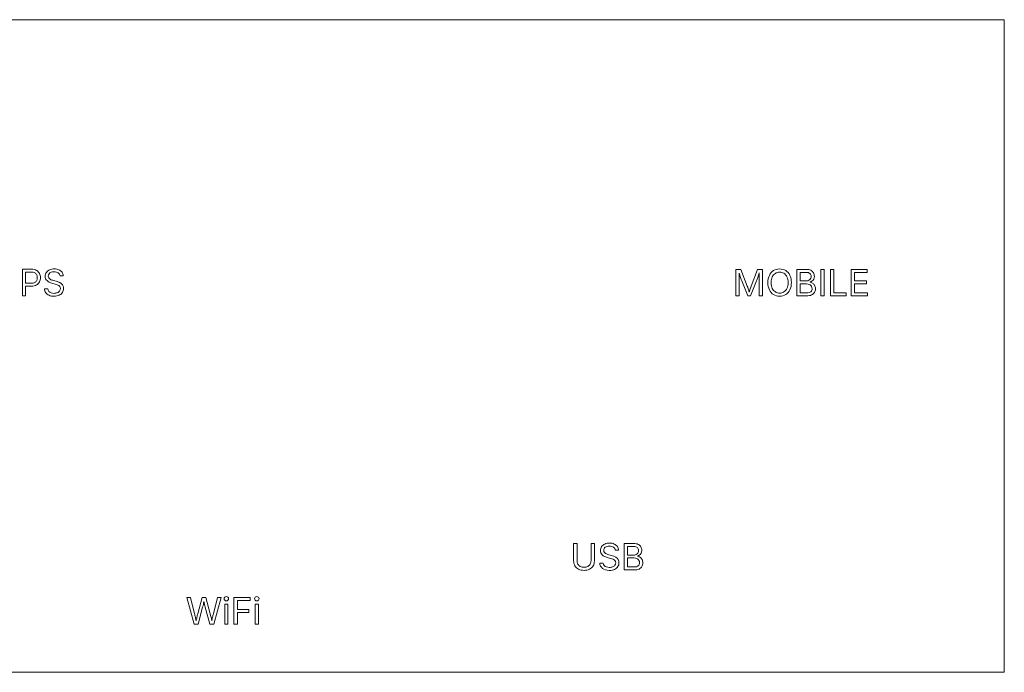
# Model space of a CAD drawing. Header units: millimetres. Extents: x -66 to 66, y -22 to 22.
# Tile 2 of 2: x -1 to 66, y -22 to 22. Entities that reach past the tile are written whole.
import ezdxf

# ---------------------------------------------------------------- set-up
doc = ezdxf.new("R2010")
doc.units = ezdxf.units.MM
doc.header["$MEASUREMENT"] = 0
doc.layers.add('Layer 1', color=7, linetype='Continuous')

msp = doc.modelspace()

# ---------------------------------------------------------------- linework, layer by layer
at = {"layer": 'Layer 1', "color": 1, "lineweight": 9}
for points in [[(65.9167, 22.0287), (65.9167, 22.0287), (-66.0833, 22.0287), (-66.0833, 22.0287)], [(65.9167, 22.0287), (65.9167, 22.0287), (65.9167, -22.1713), (65.9167, -22.1713)], [(65.9167, -22.1713), (65.9167, -22.1713), (-66.0833, -22.1713), (-66.0833, -22.1713)]]:
    msp.add_open_spline(points, degree=3, dxfattribs=at)
at = {"layer": 'Layer 1', "lineweight": 9}
for points, knots in [([(-0.5239, 3.3304), (-0.5239, 3.3304), (-0.5239, 5.1265), (-0.5239, 5.1265), (-0.5239, 5.1265), (0.0832, 5.1265), (0.0832, 5.1265), (0.2239, 5.1265), (0.3392, 5.101), (0.4289, 5.0503), (0.5186, 4.9997), (0.5853, 4.9318), (0.6285, 4.8458), (0.6717, 4.7598), (0.6935, 4.6639), (0.6935, 4.5581), (0.6935, 4.4523), (0.6721, 4.356), (0.6289, 4.2696), (0.5861, 4.1832), (0.5198, 4.114), (0.4305, 4.063), (0.3408, 4.012), (0.2264, 3.9864), (0.0865, 3.9864), (0.0865, 3.9864), (-0.3062, 3.9864), (-0.3062, 3.9864), (-0.3062, 3.9864), (-0.3062, 3.3304), (-0.3062, 3.3304), (-0.3062, 3.3304), (-0.5239, 3.3304), (-0.5239, 3.3304)], [0, 0, 0, 0, 0.0909091, 0.0909091, 0.0909091, 0.1818182, 0.1818182, 0.1818182, 0.2727273, 0.2727273, 0.2727273, 0.3636364, 0.3636364, 0.3636364, 0.4545455, 0.4545455, 0.4545455, 0.5454545, 0.5454545, 0.5454545, 0.6363636, 0.6363636, 0.6363636, 0.7272727, 0.7272727, 0.7272727, 0.8181818, 0.8181818, 0.8181818, 0.9090909, 0.9090909, 0.9090909, 1, 1, 1, 1]), ([(-0.3062, 4.1795), (-0.3062, 4.1795), (0.0795, 4.1795), (0.0795, 4.1795), (0.1762, 4.1795), (0.2536, 4.1959), (0.312, 4.2293), (0.3704, 4.2626), (0.4128, 4.3079), (0.4396, 4.3647), (0.4663, 4.4219), (0.4795, 4.4861), (0.4795, 4.5581), (0.4795, 4.6301), (0.4663, 4.6943), (0.4396, 4.7511), (0.4128, 4.8075), (0.37, 4.8524), (0.3112, 4.8849), (0.2519, 4.917), (0.1737, 4.9335), (0.0762, 4.9335), (0.0762, 4.9335), (-0.3062, 4.9335), (-0.3062, 4.9335), (-0.3062, 4.9335), (-0.3062, 4.1795), (-0.3062, 4.1795)], [0, 0, 0, 0, 0.1111111, 0.1111111, 0.1111111, 0.2222222, 0.2222222, 0.2222222, 0.3333333, 0.3333333, 0.3333333, 0.4444444, 0.4444444, 0.4444444, 0.5555556, 0.5555556, 0.5555556, 0.6666667, 0.6666667, 0.6666667, 0.7777778, 0.7777778, 0.7777778, 0.8888889, 0.8888889, 0.8888889, 1, 1, 1, 1]), ([(2.0266, 4.6775), (2.0159, 4.7664), (1.9735, 4.8351), (1.8986, 4.8845), (1.8237, 4.9335), (1.7319, 4.9581), (1.6233, 4.9581), (1.5434, 4.9581), (1.4743, 4.945), (1.415, 4.9195), (1.3554, 4.8935), (1.3093, 4.8581), (1.2763, 4.8133), (1.2434, 4.7684), (1.2269, 4.717), (1.2269, 4.6598), (1.2269, 4.612), (1.2385, 4.5709), (1.2615, 4.5367), (1.2846, 4.5025), (1.3142, 4.4741), (1.3504, 4.4515), (1.3866, 4.4289), (1.4245, 4.4108), (1.4644, 4.3964), (1.5043, 4.382), (1.5406, 4.3704), (1.5739, 4.3618), (1.5739, 4.3618), (1.7566, 4.3124), (1.7566, 4.3124), (1.8031, 4.3005), (1.8554, 4.2832), (1.913, 4.2618), (1.9706, 4.24), (2.0258, 4.2107), (2.0789, 4.1737), (2.1316, 4.1362), (2.1752, 4.0889), (2.2098, 4.0309), (2.2443, 3.9733), (2.2616, 3.9021), (2.2616, 3.8181), (2.2616, 3.721), (2.2361, 3.6333), (2.1855, 3.5547), (2.1353, 3.4765), (2.0616, 3.4144), (1.9649, 3.3683), (1.8678, 3.3218), (1.7505, 3.2987), (1.6126, 3.2987), (1.4842, 3.2987), (1.3726, 3.3197), (1.2788, 3.3613), (1.185, 3.4024), (1.1113, 3.4605), (1.0578, 3.5345), (1.0043, 3.609), (0.9742, 3.695), (0.9672, 3.7934), (0.9672, 3.7934), (1.1915, 3.7934), (1.1915, 3.7934), (1.1977, 3.7255), (1.2204, 3.6695), (1.2607, 3.6255), (1.3006, 3.5815), (1.3516, 3.5485), (1.413, 3.5271), (1.4747, 3.5057), (1.5414, 3.4954), (1.6126, 3.4954), (1.6957, 3.4954), (1.7702, 3.509), (1.8361, 3.5362), (1.9023, 3.5633), (1.9546, 3.6012), (1.9933, 3.6502), (2.032, 3.6988), (2.0509, 3.756), (2.0509, 3.8214), (2.0509, 3.8811), (2.0344, 3.9296), (2.0011, 3.9671), (1.9678, 4.0045), (1.9237, 4.035), (1.8694, 4.058), (1.8151, 4.0815), (1.7566, 4.1021), (1.6932, 4.1198), (1.6932, 4.1198), (1.4722, 4.1828), (1.4722, 4.1828), (1.3319, 4.2231), (1.2208, 4.2807), (1.1393, 4.3556), (1.0574, 4.4305), (1.0162, 4.5285), (1.0162, 4.6495), (1.0162, 4.7499), (1.0438, 4.8376), (1.0981, 4.9129), (1.1529, 4.9878), (1.2265, 5.0462), (1.3191, 5.0882), (1.4121, 5.1302), (1.5155, 5.1508), (1.6303, 5.1508), (1.7459, 5.1508), (1.8488, 5.1302), (1.939, 5.089), (2.0287, 5.0479), (2.1003, 4.9915), (2.1534, 4.9203), (2.2061, 4.8491), (2.234, 4.768), (2.2369, 4.6775), (2.2369, 4.6775), (2.0266, 4.6775), (2.0266, 4.6775)], [0, 0, 0, 0, 0.025, 0.025, 0.025, 0.05, 0.05, 0.05, 0.075, 0.075, 0.075, 0.1, 0.1, 0.1, 0.125, 0.125, 0.125, 0.15, 0.15, 0.15, 0.175, 0.175, 0.175, 0.2, 0.2, 0.2, 0.225, 0.225, 0.225, 0.25, 0.25, 0.25, 0.275, 0.275, 0.275, 0.3, 0.3, 0.3, 0.325, 0.325, 0.325, 0.35, 0.35, 0.35, 0.375, 0.375, 0.375, 0.4, 0.4, 0.4, 0.425, 0.425, 0.425, 0.45, 0.45, 0.45, 0.475, 0.475, 0.475, 0.5, 0.5, 0.5, 0.525, 0.525, 0.525, 0.55, 0.55, 0.55, 0.575, 0.575, 0.575, 0.6, 0.6, 0.6, 0.625, 0.625, 0.625, 0.65, 0.65, 0.65, 0.675, 0.675, 0.675, 0.7, 0.7, 0.7, 0.725, 0.725, 0.725, 0.75, 0.75, 0.75, 0.775, 0.775, 0.775, 0.8, 0.8, 0.8, 0.825, 0.825, 0.825, 0.85, 0.85, 0.85, 0.875, 0.875, 0.875, 0.9, 0.9, 0.9, 0.925, 0.925, 0.925, 0.95, 0.95, 0.95, 0.975, 0.975, 0.975, 1, 1, 1, 1]), ([(47.7556, 3.3234), (47.7556, 3.3234), (47.7556, 5.1199), (47.7556, 5.1199), (47.7556, 5.1199), (48.0811, 5.1199), (48.0811, 5.1199), (48.0811, 5.1199), (48.524, 3.9864), (48.524, 3.9864), (48.5409, 3.9432), (48.5614, 3.8823), (48.5865, 3.8045), (48.6112, 3.7267), (48.6347, 3.651), (48.6565, 3.5777), (48.6775, 3.6485), (48.7001, 3.723), (48.7252, 3.8016), (48.7499, 3.8798), (48.7713, 3.9416), (48.789, 3.9864), (48.789, 3.9864), (49.2257, 5.1199), (49.2257, 5.1199), (49.2257, 5.1199), (49.5525, 5.1199), (49.5525, 5.1199), (49.5525, 5.1199), (49.5525, 3.3234), (49.5525, 3.3234), (49.5525, 3.3234), (49.327, 3.3234), (49.327, 3.3234), (49.327, 3.3234), (49.327, 4.3494), (49.327, 4.3494), (49.327, 4.4153), (49.3278, 4.4964), (49.3294, 4.5918), (49.3311, 4.6873), (49.3327, 4.782), (49.3352, 4.8754), (49.3023, 4.7725), (49.2693, 4.6721), (49.236, 4.575), (49.2027, 4.4778), (49.1755, 4.4025), (49.1545, 4.3494), (49.1545, 4.3494), (48.7528, 3.3234), (48.7528, 3.3234), (48.7528, 3.3234), (48.554, 3.3234), (48.554, 3.3234), (48.554, 3.3234), (48.1466, 4.3494), (48.1466, 4.3494), (48.1264, 4.4001), (48.1001, 4.4733), (48.0676, 4.5696), (48.035, 4.6655), (48.0009, 4.7664), (47.9655, 4.8717), (47.9671, 4.7865), (47.9688, 4.6956), (47.9708, 4.5984), (47.9729, 4.5017), (47.9741, 4.4186), (47.9741, 4.3494), (47.9741, 4.3494), (47.9741, 3.3234), (47.9741, 3.3234), (47.9741, 3.3234), (47.7556, 3.3234), (47.7556, 3.3234)], [0, 0, 0, 0, 0.04, 0.04, 0.04, 0.08, 0.08, 0.08, 0.12, 0.12, 0.12, 0.16, 0.16, 0.16, 0.2, 0.2, 0.2, 0.24, 0.24, 0.24, 0.28, 0.28, 0.28, 0.32, 0.32, 0.32, 0.36, 0.36, 0.36, 0.4, 0.4, 0.4, 0.44, 0.44, 0.44, 0.48, 0.48, 0.48, 0.52, 0.52, 0.52, 0.56, 0.56, 0.56, 0.6, 0.6, 0.6, 0.64, 0.64, 0.64, 0.68, 0.68, 0.68, 0.72, 0.72, 0.72, 0.76, 0.76, 0.76, 0.8, 0.8, 0.8, 0.84, 0.84, 0.84, 0.88, 0.88, 0.88, 0.92, 0.92, 0.92, 0.96, 0.96, 0.96, 1, 1, 1, 1]), ([(50.7148, 3.2991), (50.5613, 3.2991), (50.4242, 3.3366), (50.304, 3.4107), (50.1838, 3.4851), (50.0892, 3.5913), (50.02, 3.7292), (49.9509, 3.8671), (49.9163, 4.0309), (49.9163, 4.2206), (49.9163, 4.4112), (49.9509, 4.575), (50.02, 4.7128), (50.0892, 4.8507), (50.1838, 4.9573), (50.304, 5.0318), (50.4242, 5.1067), (50.5613, 5.1442), (50.7148, 5.1442), (50.8683, 5.1442), (51.0049, 5.1067), (51.1247, 5.0318), (51.2445, 4.9573), (51.3387, 4.8507), (51.4074, 4.7128), (51.4762, 4.575), (51.5103, 4.4112), (51.5103, 4.2206), (51.5103, 4.0309), (51.4762, 3.8671), (51.4074, 3.7292), (51.3387, 3.5913), (51.2445, 3.4851), (51.1247, 3.4107), (51.0049, 3.3366), (50.8683, 3.2991), (50.7148, 3.2991)], [0, 0, 0, 0, 0.0833333, 0.0833333, 0.0833333, 0.1666667, 0.1666667, 0.1666667, 0.25, 0.25, 0.25, 0.3333333, 0.3333333, 0.3333333, 0.4166667, 0.4166667, 0.4166667, 0.5, 0.5, 0.5, 0.5833333, 0.5833333, 0.5833333, 0.6666667, 0.6666667, 0.6666667, 0.75, 0.75, 0.75, 0.8333333, 0.8333333, 0.8333333, 0.9166667, 0.9166667, 0.9166667, 1, 1, 1, 1]), ([(50.7148, 3.5115), (50.8218, 3.5115), (50.9181, 3.5386), (51.0045, 3.593), (51.0909, 3.6473), (51.1597, 3.7271), (51.2107, 3.8329), (51.2617, 3.9387), (51.2877, 4.0679), (51.2877, 4.2206), (51.2877, 4.375), (51.2617, 4.505), (51.2107, 4.6104), (51.1597, 4.7161), (51.0909, 4.7964), (51.0045, 4.8503), (50.9181, 4.9046), (50.8218, 4.9318), (50.7148, 4.9318), (50.6069, 4.9318), (50.5098, 4.9046), (50.423, 4.8499), (50.3361, 4.7952), (50.2674, 4.7149), (50.2159, 4.6095), (50.1649, 4.5038), (50.1394, 4.3741), (50.1394, 4.2206), (50.1394, 4.0679), (50.1649, 3.9387), (50.2159, 3.8333), (50.2674, 3.728), (50.3361, 3.6481), (50.423, 3.5934), (50.5098, 3.5386), (50.6069, 3.5115), (50.7148, 3.5115)], [0, 0, 0, 0, 0.0833333, 0.0833333, 0.0833333, 0.1666667, 0.1666667, 0.1666667, 0.25, 0.25, 0.25, 0.3333333, 0.3333333, 0.3333333, 0.4166667, 0.4166667, 0.4166667, 0.5, 0.5, 0.5, 0.5833333, 0.5833333, 0.5833333, 0.6666667, 0.6666667, 0.6666667, 0.75, 0.75, 0.75, 0.8333333, 0.8333333, 0.8333333, 0.9166667, 0.9166667, 0.9166667, 1, 1, 1, 1]), ([(51.8746, 3.3234), (51.8746, 3.3234), (51.8746, 5.1199), (51.8746, 5.1199), (51.8746, 5.1199), (52.5113, 5.1199), (52.5113, 5.1199), (52.6368, 5.1199), (52.7401, 5.0985), (52.822, 5.0557), (52.9035, 5.0125), (52.964, 4.9549), (53.0039, 4.8832), (53.0439, 4.8112), (53.0636, 4.7314), (53.0636, 4.6437), (53.0636, 4.5667), (53.05, 4.503), (53.0225, 4.4527), (52.9953, 4.4025), (52.9595, 4.3622), (52.9146, 4.3326), (52.8702, 4.3029), (52.8216, 4.2807), (52.7693, 4.2663), (52.7693, 4.2663), (52.7693, 4.2494), (52.7693, 4.2494), (52.8257, 4.2461), (52.8817, 4.2268), (52.9377, 4.1914), (52.9936, 4.156), (53.0402, 4.1058), (53.0776, 4.0408), (53.1151, 3.9757), (53.1336, 3.8963), (53.1336, 3.8021), (53.1336, 3.7119), (53.113, 3.6308), (53.0714, 3.5584), (53.0299, 3.486), (52.9652, 3.4288), (52.8768, 3.3868), (52.7883, 3.3444), (52.6734, 3.3234), (52.5319, 3.3234), (52.5319, 3.3234), (51.8746, 3.3234), (51.8746, 3.3234)], [0, 0, 0, 0, 0.0625, 0.0625, 0.0625, 0.125, 0.125, 0.125, 0.1875, 0.1875, 0.1875, 0.25, 0.25, 0.25, 0.3125, 0.3125, 0.3125, 0.375, 0.375, 0.375, 0.4375, 0.4375, 0.4375, 0.5, 0.5, 0.5, 0.5625, 0.5625, 0.5625, 0.625, 0.625, 0.625, 0.6875, 0.6875, 0.6875, 0.75, 0.75, 0.75, 0.8125, 0.8125, 0.8125, 0.875, 0.875, 0.875, 0.9375, 0.9375, 0.9375, 1, 1, 1, 1]), ([(52.1038, 4.3313), (52.1038, 4.3313), (52.4994, 4.3313), (52.4994, 4.3313), (52.5957, 4.3313), (52.6776, 4.3597), (52.7442, 4.4157), (52.8109, 4.4721), (52.8442, 4.5466), (52.8442, 4.6388), (52.8442, 4.717), (52.8171, 4.7828), (52.7628, 4.8367), (52.7084, 4.8906), (52.6232, 4.9174), (52.5068, 4.9174), (52.5068, 4.9174), (52.1038, 4.9174), (52.1038, 4.9174), (52.1038, 4.9174), (52.1038, 4.3313), (52.1038, 4.3313)], [0, 0, 0, 0, 0.1428571, 0.1428571, 0.1428571, 0.2857143, 0.2857143, 0.2857143, 0.4285714, 0.4285714, 0.4285714, 0.5714286, 0.5714286, 0.5714286, 0.7142857, 0.7142857, 0.7142857, 0.8571429, 0.8571429, 0.8571429, 1, 1, 1, 1]), ([(53.7196, 5.1199), (53.7196, 5.1199), (53.7196, 3.3234), (53.7196, 3.3234), (53.7196, 3.3234), (53.4904, 3.3234), (53.4904, 3.3234), (53.4904, 3.3234), (53.4904, 5.1199), (53.4904, 5.1199), (53.4904, 5.1199), (53.7196, 5.1199), (53.7196, 5.1199)], [0, 0, 0, 0, 0.25, 0.25, 0.25, 0.5, 0.5, 0.5, 0.75, 0.75, 0.75, 1, 1, 1, 1]), ([(54.1534, 3.3234), (54.1534, 3.3234), (54.1534, 5.1199), (54.1534, 5.1199), (54.1534, 5.1199), (54.3826, 5.1199), (54.3826, 5.1199), (54.3826, 5.1199), (54.3826, 3.5259), (54.3826, 3.5259), (54.3826, 3.5259), (55.2144, 3.5259), (55.2144, 3.5259), (55.2144, 3.5259), (55.2144, 3.3234), (55.2144, 3.3234), (55.2144, 3.3234), (54.1534, 3.3234), (54.1534, 3.3234)], [0, 0, 0, 0, 0.1666667, 0.1666667, 0.1666667, 0.3333333, 0.3333333, 0.3333333, 0.5, 0.5, 0.5, 0.6666667, 0.6666667, 0.6666667, 0.8333333, 0.8333333, 0.8333333, 1, 1, 1, 1]), ([(55.5498, 3.3234), (55.5498, 3.3234), (55.5498, 5.1199), (55.5498, 5.1199), (55.5498, 5.1199), (56.645, 5.1199), (56.645, 5.1199), (56.645, 5.1199), (56.645, 4.9174), (56.645, 4.9174), (56.645, 4.9174), (55.779, 4.9174), (55.779, 4.9174), (55.779, 4.9174), (55.779, 4.3313), (55.779, 4.3313), (55.779, 4.3313), (56.5857, 4.3313), (56.5857, 4.3313), (56.5857, 4.3313), (56.5857, 4.1288), (56.5857, 4.1288), (56.5857, 4.1288), (55.779, 4.1288), (55.779, 4.1288), (55.779, 4.1288), (55.779, 3.5259), (55.779, 3.5259), (55.779, 3.5259), (56.6557, 3.5259), (56.6557, 3.5259), (56.6557, 3.5259), (56.6557, 3.3234), (56.6557, 3.3234), (56.6557, 3.3234), (55.5498, 3.3234), (55.5498, 3.3234)], [0, 0, 0, 0, 0.0833333, 0.0833333, 0.0833333, 0.1666667, 0.1666667, 0.1666667, 0.25, 0.25, 0.25, 0.3333333, 0.3333333, 0.3333333, 0.4166667, 0.4166667, 0.4166667, 0.5, 0.5, 0.5, 0.5833333, 0.5833333, 0.5833333, 0.6666667, 0.6666667, 0.6666667, 0.75, 0.75, 0.75, 0.8333333, 0.8333333, 0.8333333, 0.9166667, 0.9166667, 0.9166667, 1, 1, 1, 1]), ([(52.1038, 3.5259), (52.1038, 3.5259), (52.5257, 3.5259), (52.5257, 3.5259), (52.6656, 3.5259), (52.7652, 3.5531), (52.8241, 3.607), (52.8833, 3.6605), (52.913, 3.7267), (52.913, 3.8045), (52.913, 3.8646), (52.8978, 3.9202), (52.8669, 3.9708), (52.8364, 4.0214), (52.7932, 4.0622), (52.7377, 4.0926), (52.6817, 4.1231), (52.615, 4.1383), (52.538, 4.1383), (52.538, 4.1383), (52.1038, 4.1383), (52.1038, 4.1383), (52.1038, 4.1383), (52.1038, 3.5259), (52.1038, 3.5259)], [0, 0, 0, 0, 0.125, 0.125, 0.125, 0.25, 0.25, 0.25, 0.375, 0.375, 0.375, 0.5, 0.5, 0.5, 0.625, 0.625, 0.625, 0.75, 0.75, 0.75, 0.875, 0.875, 0.875, 1, 1, 1, 1]), ([(37.4792, -15.2684), (37.338, -15.2684), (37.2141, -15.2408), (37.1083, -15.1853), (37.003, -15.1297), (36.9211, -15.054), (36.863, -14.9573), (36.8054, -14.861), (36.7762, -14.7511), (36.7762, -14.6284), (36.7762, -14.6284), (36.7762, -13.4431), (36.7762, -13.4431), (36.7762, -13.4431), (37.0054, -13.4431), (37.0054, -13.4431), (37.0054, -13.4431), (37.0054, -14.6103), (37.0054, -14.6103), (37.0054, -14.6963), (37.0244, -14.7729), (37.0626, -14.84), (37.1009, -14.9071), (37.1552, -14.9597), (37.226, -14.9984), (37.2968, -15.0371), (37.3812, -15.0565), (37.4792, -15.0565), (37.5775, -15.0565), (37.6615, -15.0371), (37.7319, -14.9984), (37.8022, -14.9597), (37.8561, -14.9071), (37.894, -14.84), (37.9319, -14.7729), (37.9508, -14.6963), (37.9508, -14.6103), (37.9508, -14.6103), (37.9508, -13.4431), (37.9508, -13.4431), (37.9508, -13.4431), (38.18, -13.4431), (38.18, -13.4431), (38.18, -13.4431), (38.18, -14.6284), (38.18, -14.6284), (38.18, -14.7511), (38.1508, -14.861), (38.0932, -14.9573), (38.0352, -15.054), (37.9537, -15.1297), (37.8487, -15.1853), (37.7438, -15.2408), (37.6207, -15.2684), (37.4792, -15.2684)], [0, 0, 0, 0, 0.0555556, 0.0555556, 0.0555556, 0.1111111, 0.1111111, 0.1111111, 0.1666667, 0.1666667, 0.1666667, 0.2222222, 0.2222222, 0.2222222, 0.2777778, 0.2777778, 0.2777778, 0.3333333, 0.3333333, 0.3333333, 0.3888889, 0.3888889, 0.3888889, 0.4444444, 0.4444444, 0.4444444, 0.5, 0.5, 0.5, 0.5555556, 0.5555556, 0.5555556, 0.6111111, 0.6111111, 0.6111111, 0.6666667, 0.6666667, 0.6666667, 0.7222222, 0.7222222, 0.7222222, 0.7777778, 0.7777778, 0.7777778, 0.8333333, 0.8333333, 0.8333333, 0.8888889, 0.8888889, 0.8888889, 0.9444444, 0.9444444, 0.9444444, 1, 1, 1, 1]), ([(39.1892, -15.2709), (38.9945, -15.2709), (38.8397, -15.2248), (38.7249, -15.133), (38.6101, -15.0408), (38.5471, -14.9198), (38.5368, -14.7692), (38.5368, -14.7692), (38.7718, -14.7692), (38.7718, -14.7692), (38.7784, -14.8367), (38.8011, -14.8926), (38.8406, -14.9363), (38.8801, -14.9803), (38.9303, -15.0128), (38.992, -15.0338), (39.0533, -15.0552), (39.1192, -15.0659), (39.1892, -15.0659), (39.2702, -15.0659), (39.3431, -15.0527), (39.4081, -15.026), (39.4727, -14.9997), (39.5238, -14.9622), (39.5616, -14.9141), (39.5995, -14.8659), (39.6184, -14.8099), (39.6184, -14.7465), (39.6184, -14.6885), (39.602, -14.6416), (39.5695, -14.6054), (39.5369, -14.5692), (39.4937, -14.5395), (39.4398, -14.5161), (39.3859, -14.493), (39.327, -14.4724), (39.2628, -14.4547), (39.2628, -14.4547), (39.0455, -14.393), (39.0455, -14.393), (38.9011, -14.3523), (38.7883, -14.2934), (38.708, -14.2173), (38.6278, -14.1407), (38.5875, -14.0432), (38.5875, -13.9242), (38.5875, -13.823), (38.6146, -13.7341), (38.6694, -13.6584), (38.7241, -13.5822), (38.7982, -13.5234), (38.8912, -13.4814), (38.9846, -13.4398), (39.0892, -13.4188), (39.2048, -13.4188), (39.3229, -13.4188), (39.4275, -13.4398), (39.5184, -13.4814), (39.609, -13.5234), (39.681, -13.5802), (39.7337, -13.6522), (39.7863, -13.7242), (39.8139, -13.8057), (39.8172, -13.8962), (39.8172, -13.8962), (39.5929, -13.8962), (39.5929, -13.8962), (39.5826, -13.8086), (39.5406, -13.7411), (39.4678, -13.6933), (39.3945, -13.6452), (39.3044, -13.6213), (39.1974, -13.6213), (39.0809, -13.6213), (38.9875, -13.6489), (38.9167, -13.704), (38.8459, -13.7592), (38.8105, -13.8287), (38.8105, -13.9131), (38.8105, -13.9761), (38.8299, -14.0263), (38.869, -14.0646), (38.9081, -14.1029), (38.9542, -14.1325), (39.0077, -14.1539), (39.0612, -14.1753), (39.1093, -14.1918), (39.1529, -14.2037), (39.1529, -14.2037), (39.3324, -14.2531), (39.3324, -14.2531), (39.381, -14.2662), (39.434, -14.2839), (39.4925, -14.3062), (39.5505, -14.3288), (39.6061, -14.3588), (39.6592, -14.3963), (39.7123, -14.4338), (39.7559, -14.4811), (39.7901, -14.5383), (39.8242, -14.5959), (39.8415, -14.6663), (39.8415, -14.7498), (39.8415, -14.8482), (39.816, -14.9367), (39.7649, -15.0153), (39.7139, -15.0939), (39.6398, -15.1565), (39.5423, -15.2021), (39.4452, -15.2478), (39.3275, -15.2709), (39.1892, -15.2709)], [0, 0, 0, 0, 0.027027, 0.027027, 0.027027, 0.0540541, 0.0540541, 0.0540541, 0.0810811, 0.0810811, 0.0810811, 0.1081081, 0.1081081, 0.1081081, 0.1351351, 0.1351351, 0.1351351, 0.1621622, 0.1621622, 0.1621622, 0.1891892, 0.1891892, 0.1891892, 0.2162162, 0.2162162, 0.2162162, 0.2432432, 0.2432432, 0.2432432, 0.2702703, 0.2702703, 0.2702703, 0.2972973, 0.2972973, 0.2972973, 0.3243243, 0.3243243, 0.3243243, 0.3513514, 0.3513514, 0.3513514, 0.3783784, 0.3783784, 0.3783784, 0.4054054, 0.4054054, 0.4054054, 0.4324324, 0.4324324, 0.4324324, 0.4594595, 0.4594595, 0.4594595, 0.4864865, 0.4864865, 0.4864865, 0.5135135, 0.5135135, 0.5135135, 0.5405405, 0.5405405, 0.5405405, 0.5675676, 0.5675676, 0.5675676, 0.5945946, 0.5945946, 0.5945946, 0.6216216, 0.6216216, 0.6216216, 0.6486486, 0.6486486, 0.6486486, 0.6756757, 0.6756757, 0.6756757, 0.7027027, 0.7027027, 0.7027027, 0.7297297, 0.7297297, 0.7297297, 0.7567568, 0.7567568, 0.7567568, 0.7837838, 0.7837838, 0.7837838, 0.8108108, 0.8108108, 0.8108108, 0.8378378, 0.8378378, 0.8378378, 0.8648649, 0.8648649, 0.8648649, 0.8918919, 0.8918919, 0.8918919, 0.9189189, 0.9189189, 0.9189189, 0.9459459, 0.9459459, 0.9459459, 0.972973, 0.972973, 0.972973, 1, 1, 1, 1]), ([(40.1983, -15.2396), (40.1983, -15.2396), (40.1983, -13.4431), (40.1983, -13.4431), (40.1983, -13.4431), (40.835, -13.4431), (40.835, -13.4431), (40.9605, -13.4431), (41.0638, -13.4645), (41.1457, -13.5073), (41.2272, -13.5505), (41.2877, -13.6081), (41.3276, -13.6798), (41.3676, -13.7518), (41.3873, -13.8316), (41.3873, -13.9193), (41.3873, -13.9963), (41.3737, -14.06), (41.3462, -14.1103), (41.319, -14.1605), (41.2832, -14.2008), (41.2383, -14.2304), (41.1939, -14.2601), (41.1453, -14.2823), (41.093, -14.2967), (41.093, -14.2967), (41.093, -14.3136), (41.093, -14.3136), (41.1494, -14.3169), (41.2054, -14.3362), (41.2614, -14.3716), (41.3173, -14.407), (41.3639, -14.4572), (41.4013, -14.5222), (41.4388, -14.5873), (41.4573, -14.6667), (41.4573, -14.7609), (41.4573, -14.8511), (41.4367, -14.9322), (41.3951, -15.0046), (41.3536, -15.077), (41.2889, -15.1342), (41.2005, -15.1762), (41.112, -15.2186), (40.9971, -15.2396), (40.8556, -15.2396), (40.8556, -15.2396), (40.1983, -15.2396), (40.1983, -15.2396)], [0, 0, 0, 0, 0.0625, 0.0625, 0.0625, 0.125, 0.125, 0.125, 0.1875, 0.1875, 0.1875, 0.25, 0.25, 0.25, 0.3125, 0.3125, 0.3125, 0.375, 0.375, 0.375, 0.4375, 0.4375, 0.4375, 0.5, 0.5, 0.5, 0.5625, 0.5625, 0.5625, 0.625, 0.625, 0.625, 0.6875, 0.6875, 0.6875, 0.75, 0.75, 0.75, 0.8125, 0.8125, 0.8125, 0.875, 0.875, 0.875, 0.9375, 0.9375, 0.9375, 1, 1, 1, 1]), ([(40.4275, -14.2317), (40.4275, -14.2317), (40.8231, -14.2317), (40.8231, -14.2317), (40.9194, -14.2317), (41.0013, -14.2033), (41.0679, -14.1473), (41.1346, -14.0909), (41.1679, -14.0164), (41.1679, -13.9242), (41.1679, -13.846), (41.1408, -13.7802), (41.0865, -13.7263), (41.0321, -13.6724), (40.9469, -13.6456), (40.8305, -13.6456), (40.8305, -13.6456), (40.4275, -13.6456), (40.4275, -13.6456), (40.4275, -13.6456), (40.4275, -14.2317), (40.4275, -14.2317)], [0, 0, 0, 0, 0.1428571, 0.1428571, 0.1428571, 0.2857143, 0.2857143, 0.2857143, 0.4285714, 0.4285714, 0.4285714, 0.5714286, 0.5714286, 0.5714286, 0.7142857, 0.7142857, 0.7142857, 0.8571429, 0.8571429, 0.8571429, 1, 1, 1, 1]), ([(40.4275, -15.0371), (40.4275, -15.0371), (40.8494, -15.0371), (40.8494, -15.0371), (40.9893, -15.0371), (41.0889, -15.0099), (41.1478, -14.956), (41.207, -14.9025), (41.2367, -14.8363), (41.2367, -14.7585), (41.2367, -14.6984), (41.2215, -14.6428), (41.1906, -14.5922), (41.1601, -14.5416), (41.1169, -14.5008), (41.0614, -14.4704), (41.0054, -14.4399), (40.9387, -14.4247), (40.8617, -14.4247), (40.8617, -14.4247), (40.4275, -14.4247), (40.4275, -14.4247), (40.4275, -14.4247), (40.4275, -15.0371), (40.4275, -15.0371)], [0, 0, 0, 0, 0.125, 0.125, 0.125, 0.25, 0.25, 0.25, 0.375, 0.375, 0.375, 0.5, 0.5, 0.5, 0.625, 0.625, 0.625, 0.75, 0.75, 0.75, 0.875, 0.875, 0.875, 1, 1, 1, 1]), ([(11.0955, -18.9013), (11.0955, -18.9013), (10.6058, -17.1048), (10.6058, -17.1048), (10.6058, -17.1048), (10.8399, -17.1048), (10.8399, -17.1048), (10.8399, -17.1048), (11.1243, -18.2066), (11.1243, -18.2066), (11.1437, -18.2839), (11.1622, -18.3621), (11.1799, -18.442), (11.1976, -18.5214), (11.2145, -18.6033), (11.2305, -18.6877), (11.2466, -18.6033), (11.2634, -18.5214), (11.2811, -18.442), (11.2988, -18.3621), (11.3182, -18.2839), (11.3392, -18.2066), (11.3392, -18.2066), (11.6297, -17.1048), (11.6297, -17.1048), (11.6297, -17.1048), (11.8898, -17.1048), (11.8898, -17.1048), (11.8898, -17.1048), (12.1784, -18.2066), (12.1784, -18.2066), (12.2183, -18.3572), (12.2549, -18.5153), (12.2878, -18.6807), (12.3031, -18.598), (12.3199, -18.5173), (12.338, -18.4387), (12.3562, -18.3605), (12.3747, -18.2831), (12.394, -18.2066), (12.394, -18.2066), (12.6776, -17.1048), (12.6776, -17.1048), (12.6776, -17.1048), (12.9138, -17.1048), (12.9138, -17.1048), (12.9138, -17.1048), (12.422, -18.9013), (12.422, -18.9013), (12.422, -18.9013), (12.1553, -18.9013), (12.1553, -18.9013), (12.1553, -18.9013), (11.8466, -17.7629), (11.8466, -17.7629), (11.8314, -17.7061), (11.8162, -17.6448), (11.8014, -17.5798), (11.7865, -17.5147), (11.7721, -17.4427), (11.7586, -17.3641), (11.745, -17.4369), (11.7314, -17.5057), (11.7178, -17.5695), (11.7038, -17.6333), (11.6882, -17.6979), (11.6705, -17.7629), (11.6705, -17.7629), (11.363, -18.9013), (11.363, -18.9013), (11.363, -18.9013), (11.0955, -18.9013), (11.0955, -18.9013)], [0, 0, 0, 0, 0.0416667, 0.0416667, 0.0416667, 0.0833333, 0.0833333, 0.0833333, 0.125, 0.125, 0.125, 0.1666667, 0.1666667, 0.1666667, 0.2083333, 0.2083333, 0.2083333, 0.25, 0.25, 0.25, 0.2916667, 0.2916667, 0.2916667, 0.3333333, 0.3333333, 0.3333333, 0.375, 0.375, 0.375, 0.4166667, 0.4166667, 0.4166667, 0.4583333, 0.4583333, 0.4583333, 0.5, 0.5, 0.5, 0.5416667, 0.5416667, 0.5416667, 0.5833333, 0.5833333, 0.5833333, 0.625, 0.625, 0.625, 0.6666667, 0.6666667, 0.6666667, 0.7083333, 0.7083333, 0.7083333, 0.75, 0.75, 0.75, 0.7916667, 0.7916667, 0.7916667, 0.8333333, 0.8333333, 0.8333333, 0.875, 0.875, 0.875, 0.9166667, 0.9166667, 0.9166667, 0.9583333, 0.9583333, 0.9583333, 1, 1, 1, 1]), ([(13.2768, -17.3324), (13.2357, -17.3324), (13.2003, -17.3184), (13.1707, -17.2904), (13.141, -17.2624), (13.1258, -17.2287), (13.1258, -17.1892), (13.1258, -17.1488), (13.141, -17.1151), (13.1707, -17.0871), (13.2003, -17.0595), (13.2357, -17.0455), (13.2768, -17.0455), (13.3184, -17.0455), (13.3542, -17.0595), (13.3839, -17.0871), (13.4139, -17.1151), (13.4287, -17.1488), (13.4287, -17.1892), (13.4287, -17.2287), (13.4139, -17.2624), (13.3839, -17.2904), (13.3542, -17.3184), (13.3184, -17.3324), (13.2768, -17.3324)], [0, 0, 0, 0, 0.125, 0.125, 0.125, 0.25, 0.25, 0.25, 0.375, 0.375, 0.375, 0.5, 0.5, 0.5, 0.625, 0.625, 0.625, 0.75, 0.75, 0.75, 0.875, 0.875, 0.875, 1, 1, 1, 1]), ([(13.7913, -18.9013), (13.7913, -18.9013), (13.7913, -17.1048), (13.7913, -17.1048), (13.7913, -17.1048), (14.8778, -17.1048), (14.8778, -17.1048), (14.8778, -17.1048), (14.8778, -17.3073), (14.8778, -17.3073), (14.8778, -17.3073), (14.0205, -17.3073), (14.0205, -17.3073), (14.0205, -17.3073), (14.0205, -17.9222), (14.0205, -17.9222), (14.0205, -17.9222), (14.7959, -17.9222), (14.7959, -17.9222), (14.7959, -17.9222), (14.7959, -18.1247), (14.7959, -18.1247), (14.7959, -18.1247), (14.0205, -18.1247), (14.0205, -18.1247), (14.0205, -18.1247), (14.0205, -18.9013), (14.0205, -18.9013), (14.0205, -18.9013), (13.7913, -18.9013), (13.7913, -18.9013)], [0, 0, 0, 0, 0.1, 0.1, 0.1, 0.2, 0.2, 0.2, 0.3, 0.3, 0.3, 0.4, 0.4, 0.4, 0.5, 0.5, 0.5, 0.6, 0.6, 0.6, 0.7, 0.7, 0.7, 0.8, 0.8, 0.8, 0.9, 0.9, 0.9, 1, 1, 1, 1]), ([(15.3326, -17.3324), (15.2915, -17.3324), (15.2561, -17.3184), (15.2265, -17.2904), (15.1968, -17.2624), (15.1816, -17.2287), (15.1816, -17.1892), (15.1816, -17.1488), (15.1968, -17.1151), (15.2265, -17.0871), (15.2561, -17.0595), (15.2915, -17.0455), (15.3326, -17.0455), (15.3742, -17.0455), (15.41, -17.0595), (15.4397, -17.0871), (15.4697, -17.1151), (15.4845, -17.1488), (15.4845, -17.1892), (15.4845, -17.2287), (15.4697, -17.2624), (15.4397, -17.2904), (15.41, -17.3184), (15.3742, -17.3324), (15.3326, -17.3324)], [0, 0, 0, 0, 0.125, 0.125, 0.125, 0.25, 0.25, 0.25, 0.375, 0.375, 0.375, 0.5, 0.5, 0.5, 0.625, 0.625, 0.625, 0.75, 0.75, 0.75, 0.875, 0.875, 0.875, 1, 1, 1, 1]), ([(13.167, -18.9013), (13.167, -18.9013), (13.167, -17.5534), (13.167, -17.5534), (13.167, -17.5534), (13.3839, -17.5534), (13.3839, -17.5534), (13.3839, -17.5534), (13.3839, -18.9013), (13.3839, -18.9013), (13.3839, -18.9013), (13.167, -18.9013), (13.167, -18.9013)], [0, 0, 0, 0, 0.25, 0.25, 0.25, 0.5, 0.5, 0.5, 0.75, 0.75, 0.75, 1, 1, 1, 1]), ([(15.2228, -18.9013), (15.2228, -18.9013), (15.2228, -17.5534), (15.2228, -17.5534), (15.2228, -17.5534), (15.4397, -17.5534), (15.4397, -17.5534), (15.4397, -17.5534), (15.4397, -18.9013), (15.4397, -18.9013), (15.4397, -18.9013), (15.2228, -18.9013), (15.2228, -18.9013)], [0, 0, 0, 0, 0.25, 0.25, 0.25, 0.5, 0.5, 0.5, 0.75, 0.75, 0.75, 1, 1, 1, 1])]:
    msp.add_open_spline(points, degree=3, knots=knots, dxfattribs=at)

doc.saveas('drawing.dxf')
